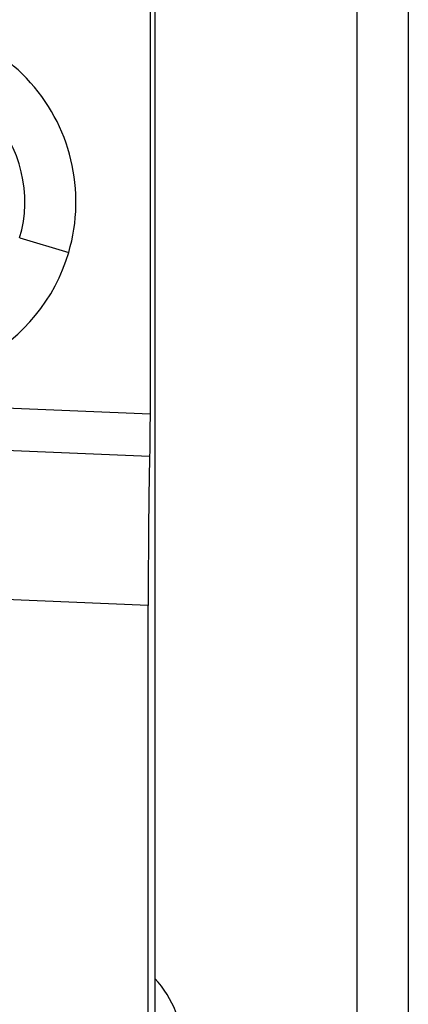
# Model space of a CAD drawing. Header units: millimetres. Extents: x 12 to 1209, y -252 to 1182.
# Tile 87 of 162: x 575 to 582, y 326 to 345. Entities that reach past the tile are written whole.
import ezdxf

# ---------------------------------------------------------------- set-up
doc = ezdxf.new("R2010")
doc.units = ezdxf.units.MM

msp = doc.modelspace()

# ---------------------------------------------------------------- linework, layer by layer
at = {"color": 7, "linetype": 'Continuous', "lineweight": 25}
for p, q in [((581.351, 291.388), (581.351, 651.388)), ((582.351, 651.388), (582.351, 291.388)), ((577.395, 360.15), (577.395, 291.345)), ((577.299, 345.533), (577.299, 337.244)), ((574.75, 340.683), (575.709, 340.4)), ((572.19, 337.453), (577.299, 337.244)), ((577.291, 336.412), (572.156, 336.623)), ((577.264, 333.5), (572.67, 333.689)), ((577.264, 291.475), (577.264, 333.5))]:
    msp.add_line(p, q, dxfattribs=at)
for centre, radius, start, end in [((572.351, 341.388), 3.5, 343.6076, 163.6076), ((572.351, 341.388), 2.5, 343.6076, 163.6076), ((572.351, 341.388), 3.5, 163.6076, 343.6076), ((575.851, 324.788), 2.1, 0, 42.6872)]:
    msp.add_arc(centre, radius, start, end, dxfattribs=at)
for points, knots in [([(577.299, 337.244), (577.299, 337.087), (577.298, 336.919), (577.295, 336.625), (577.293, 336.499), (577.291, 336.412)], [0, 0, 0, 0, 0.5, 0.5, 1, 1, 1, 1]), ([(577.291, 336.412), (577.287, 336.259), (577.283, 336.074), (577.277, 335.649), (577.274, 335.409), (577.269, 334.894), (577.267, 334.618), (577.265, 334.059), (577.264, 333.776), (577.264, 333.5)], [0, 0, 0, 0, 0.25, 0.25, 0.5, 0.5, 0.75, 0.75, 1, 1, 1, 1])]:
    msp.add_open_spline(points, degree=3, knots=knots, dxfattribs=at)

doc.saveas('drawing.dxf')
